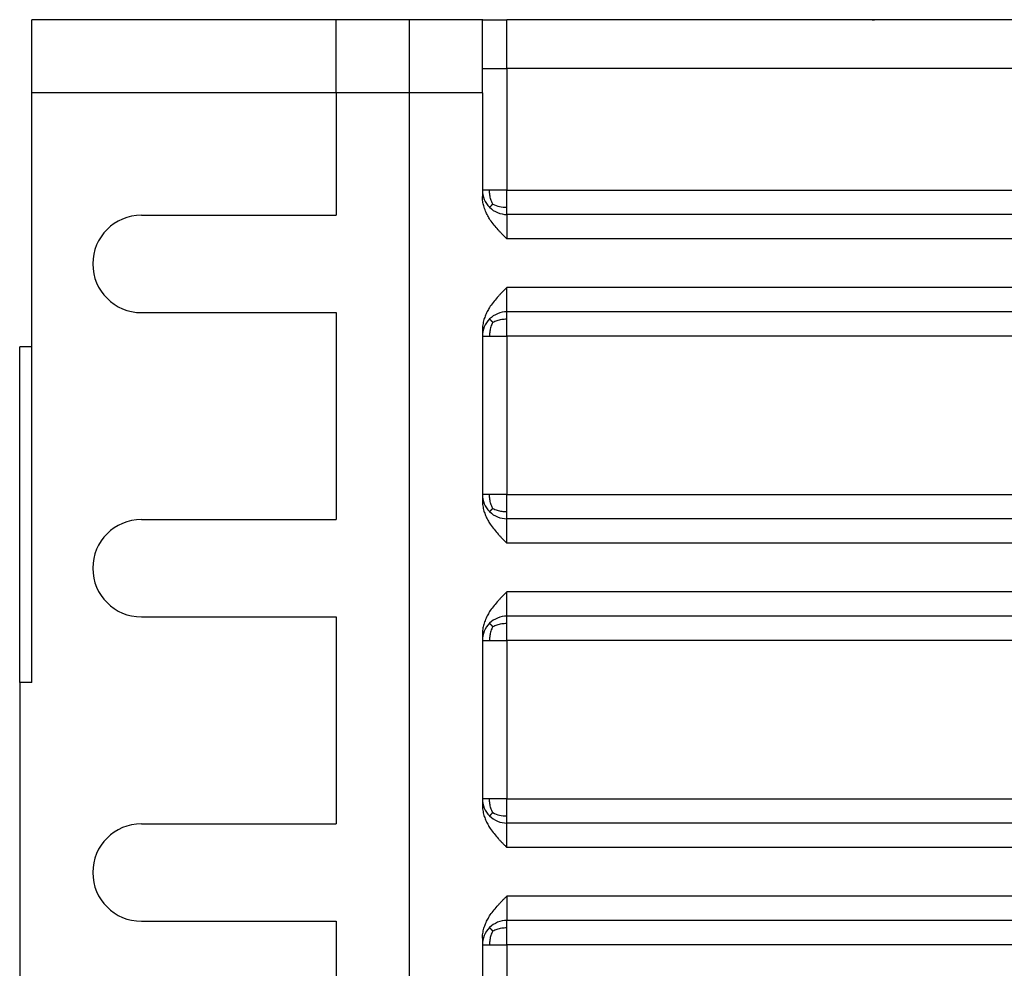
# Model space of a CAD drawing. Header units: inches. Extents: x -493 to 473, y -244 to 299.
# Tile 60 of 76: x 190 to 230, y -1 to 38. Entities that reach past the tile are written whole.
import ezdxf

# ---------------------------------------------------------------- set-up
doc = ezdxf.new("R2010")
doc.units = ezdxf.units.IN

# ---------------------------------------------------------------- blocks, each defined once
blk = doc.blocks.new('014_G23_G27_BF_B3_B14_Motor_Bgr_63_EEXDe_1_1__1', base_point=(159, -67.258))
at = {"color": 7, "linetype": 'Continuous'}
for p, q in [((203, 38.242), (190.5, 38.242)), ((190.5, 35.242), (190.5, 38.242)), ((203, 35.242), (203, 38.242)), ((206, 38.242), (203, 38.242)), ((209.015, 38.242), (206, 38.242)), ((209, 36.242), (209, 38.232)), ((209.015, 38.242), (210, 38.242)), ((225, 38.242), (210, 38.242)), ((247.5, 38.242), (225, 38.242)), ((209, 35.242), (209, 36.242)), ((190.5, 24.811), (190.5, 35.242)), ((203, 35.242), (203, 30.211)), ((209, 35.242), (209, 31.242)), ((209, 31.242), (209, 30.974)), ((195, 30.211), (203, 30.211)), ((244.5, 30.242), (210, 30.242)), ((195, 26.211), (203, 26.211)), ((203, 26.211), (203, 17.711)), ((244.5, 26.242), (210, 26.242)), ((209, 25.51), (209, 25.242)), ((209, 25.242), (209, 18.742)), ((190, 11.01), (190, 24.811)), ((190.5, 24.811), (190, 24.811)), ((190.5, 11.01), (190.5, 24.811)), ((209, 18.742), (209, 18.474)), ((195, 17.711), (203, 17.711)), ((244.5, 17.742), (210, 17.742)), ((195, 13.711), (203, 13.711)), ((203, 13.711), (203, 5.211)), ((244.5, 13.742), (210, 13.742)), ((209, 13.01), (209, 12.742)), ((209, 12.742), (209, 6.242)), ((190, 11.01), (190, -1.689)), ((190.5, 11.01), (190, 11.01)), ((209, 6.242), (209, 5.974)), ((195, 5.211), (203, 5.211)), ((244.5, 5.242), (210, 5.242)), ((244.5, 1.242), (210, 1.242)), ((195, 1.211), (203, 1.211)), ((203, 1.211), (203, -7.289)), ((209, 0.51), (209, 0.242)), ((209, 0.242), (209, -6.258))]:
    blk.add_line(p, q, dxfattribs=at)
at = {"color": 1, "linetype": 'Continuous'}
for p, q in [((206, 35.242), (206, 38.242)), ((210, 36.242), (210, 38.242)), ((209, 36.242), (210, 36.242)), ((247.5, 36.242), (210, 36.242)), ((210, 36.242), (210, 31.242)), ((203, 35.242), (190.5, 35.242)), ((206, 35.242), (203, 35.242)), ((209, 35.242), (206, 35.242)), ((206, -40.758), (206, 35.242)), ((210, 25.242), (210, 18.742)), ((210, 12.742), (210, 6.242)), ((210, 0.242), (210, -6.258))]:
    blk.add_line(p, q, dxfattribs=at)
at = {"color": 7, "linetype": 'Continuous'}
for centre, radius, start, end in [((210, 31.242), 1, -180, -135), ((210, 31.242), 1, -135, -90), ((195, 28.211), 2, 90, -90), ((210, 25.242), 1, 135, 180), ((210, 25.242), 1, 90, 135), ((210, 18.742), 1, -180, -135), ((210, 18.742), 1, -135, -90), ((195, 15.711), 2, 90, -90), ((210, 12.742), 1, 135, 180), ((210, 12.742), 1, 90, 135), ((210, 6.242), 1, -180, -135), ((210, 6.242), 1, -135, -90), ((195, 3.211), 2, 90, -90), ((210, 0.242), 1, 90, 135), ((210, 0.242), 1, 135, 180)]:
    blk.add_arc(centre, radius, start, end, dxfattribs=at)
for points, knots in [([(209, 38.232), (209, 38.234), (209, 38.237), (209.004, 38.24), (209.009, 38.242), (209.013, 38.242), (209.015, 38.242)], [0, 0, 0, 0, 0.00457502, 0.00864893, 0.01372799, 0.02021629, 0.02021629, 0.02021629, 0.02021629]), ([(225, 38.242), (225.001, 38.242), (225.002, 38.242), (225.003, 38.242), (225.006, 38.242), (225.008, 38.242), (225.011, 38.242), (225.014, 38.242), (225.018, 38.242), (225.023, 38.242), (225.03, 38.242), (225.036, 38.242), (225.043, 38.242), (225.05, 38.242), (225.058, 38.242), (225.066, 38.242), (225.075, 38.242), (225.083, 38.242), (225.089, 38.242), (225.094, 38.242), (225.097, 38.242), (225.099, 38.242), (225.099, 38.242), (225.099, 38.242)], [0, 0, 0, 0, 0.00135088, 0.00311061, 0.00524976, 0.0077389, 0.0105486, 0.01364941, 0.0170119, 0.02316032, 0.02943797, 0.03591583, 0.0426649, 0.04975619, 0.05726069, 0.06618856, 0.07471356, 0.08280938, 0.09044967, 0.09429393, 0.09818548, 0.09838738, 0.09858927, 0.09858927, 0.09858927, 0.09858927]), ([(210, 29.242), (209.982, 29.26), (209.952, 29.29), (209.907, 29.336), (209.864, 29.378), (209.819, 29.424), (209.774, 29.471), (209.731, 29.516), (209.687, 29.563), (209.6, 29.658), (209.473, 29.806), (209.35, 29.971), (209.267, 30.101), (209.217, 30.189), (209.169, 30.281), (209.109, 30.412), (209.052, 30.578), (209.016, 30.748), (209.002, 30.877), (209.001, 30.943), (209, 30.974)], [0, 0, 0, 0, 0.076195, 0.128248, 0.192101, 0.256912, 0.321519, 0.385789, 0.444318, 0.514683, 0.773072, 1.028114, 1.131468, 1.235036, 1.332322, 1.442367, 1.668151, 1.858164, 1.962073, 2.055687, 2.055687, 2.055687, 2.055687]), ([(210, 27.242), (209.982, 27.224), (209.952, 27.194), (209.907, 27.149), (209.864, 27.106), (209.819, 27.06), (209.774, 27.013), (209.731, 26.968), (209.687, 26.921), (209.6, 26.826), (209.473, 26.679), (209.35, 26.513), (209.267, 26.383), (209.217, 26.295), (209.169, 26.203), (209.114, 26.081), (209.055, 25.916), (209.018, 25.747), (209.002, 25.608), (209.001, 25.542), (209, 25.51)], [0, 0, 0, 0, 0.076107, 0.128248, 0.1921, 0.256912, 0.321518, 0.385789, 0.444379, 0.514683, 0.773058, 1.028114, 1.131469, 1.235036, 1.33231, 1.442367, 1.636085, 1.858157, 1.958651, 2.055679, 2.055679, 2.055679, 2.055679]), ([(209, 18.474), (209.001, 18.443), (209.002, 18.377), (209.017, 18.238), (209.055, 18.068), (209.114, 17.903), (209.169, 17.781), (209.217, 17.689), (209.267, 17.601), (209.35, 17.471), (209.473, 17.306), (209.6, 17.158), (209.687, 17.063), (209.731, 17.016), (209.774, 16.971), (209.819, 16.924), (209.864, 16.878), (209.907, 16.836), (209.952, 16.79), (209.982, 16.76), (210, 16.742)], [0, 0, 0, 0, 0.093614, 0.197523, 0.419591, 0.613312, 0.723358, 0.820643, 0.924211, 1.027565, 1.282607, 1.540996, 1.611361, 1.66989, 1.73416, 1.798767, 1.863578, 1.927431, 1.979485, 2.055679, 2.055679, 2.055679, 2.055679]), ([(210, 14.742), (209.982, 14.724), (209.952, 14.694), (209.907, 14.649), (209.864, 14.606), (209.819, 14.56), (209.774, 14.513), (209.731, 14.468), (209.687, 14.421), (209.6, 14.326), (209.473, 14.179), (209.35, 14.013), (209.267, 13.883), (209.217, 13.795), (209.169, 13.703), (209.111, 13.574), (209.052, 13.409), (209.017, 13.239), (209.002, 13.107), (209.001, 13.041), (209, 13.01)], [0, 0, 0, 0, 0.076107, 0.128248, 0.1921, 0.256912, 0.321518, 0.385789, 0.444379, 0.514683, 0.773058, 1.028114, 1.131469, 1.235036, 1.33231, 1.442367, 1.658999, 1.858167, 1.962076, 2.055689, 2.055689, 2.055689, 2.055689]), ([(209, 5.974), (209.001, 5.94), (209.002, 5.874), (209.018, 5.735), (209.055, 5.568), (209.114, 5.403), (209.169, 5.281), (209.217, 5.189), (209.267, 5.101), (209.35, 4.971), (209.473, 4.806), (209.6, 4.658), (209.687, 4.563), (209.731, 4.516), (209.774, 4.471), (209.819, 4.424), (209.864, 4.378), (209.907, 4.336), (209.952, 4.29), (209.982, 4.26), (210, 4.242)], [0, 0, 0, 0, 0.103363, 0.197522, 0.41959, 0.613312, 0.723358, 0.820642, 0.924211, 1.027565, 1.282607, 1.540996, 1.61136, 1.66989, 1.73416, 1.798767, 1.863577, 1.927431, 1.979485, 2.055679, 2.055679, 2.055679, 2.055679]), ([(209, 0.51), (209.001, 0.542), (209.002, 0.608), (209.018, 0.747), (209.055, 0.916), (209.114, 1.081), (209.169, 1.203), (209.217, 1.295), (209.267, 1.383), (209.35, 1.513), (209.473, 1.679), (209.6, 1.826), (209.687, 1.921), (209.731, 1.968), (209.774, 2.013), (209.819, 2.06), (209.864, 2.106), (209.907, 2.149), (209.952, 2.194), (209.982, 2.224), (210, 2.242)], [0, 0, 0, 0, 0.097028, 0.197522, 0.419593, 0.613312, 0.723369, 0.820643, 0.92421, 1.027565, 1.282621, 1.540996, 1.6113, 1.66989, 1.734162, 1.798767, 1.863579, 1.927431, 1.979575, 2.055679, 2.055679, 2.055679, 2.055679])]:
    blk.add_open_spline(points, degree=3, knots=knots, dxfattribs=at)
at = {"color": 1, "linetype": 'Continuous'}
for points, knots in [([(209.293, 31.242), (209.251, 31.242), (209.179, 31.242), (209.094, 31.242), (209.038, 31.242), (209.013, 31.242), (209, 31.242)], [0, 0, 0, 0, 0.1243628, 0.2167728, 0.254833, 0.2928932, 0.2928932, 0.2928932, 0.2928932]), ([(209.423, 30.67), (209.409, 30.701), (209.381, 30.761), (209.347, 30.854), (209.321, 30.947), (209.304, 31.04), (209.294, 31.138), (209.293, 31.206), (209.293, 31.242)], [0, 0, 0, 0, 0.1007964, 0.2003149, 0.2958553, 0.3887386, 0.4843943, 0.5921619, 0.5921619, 0.5921619, 0.5921619]), ([(210, 31.242), (209.935, 31.242), (209.807, 31.242), (209.622, 31.242), (209.452, 31.242), (209.343, 31.242), (209.293, 31.242)], [0, 0, 0, 0, 0.1950903, 0.3826835, 0.5555702, 0.7071068, 0.7071068, 0.7071068, 0.7071068]), ([(210, 30.535), (210, 30.587), (210, 30.7), (210, 30.875), (210, 31.058), (210, 31.181), (210, 31.242)], [0, 0, 0, 0, 0.1573422, 0.3390121, 0.523333, 0.7071067, 0.7071067, 0.7071067, 0.7071067]), ([(210, 31.242), (215.726, 31.242), (227.179, 31.242), (238.656, 31.242), (244.429, 31.242), (244.476, 31.242), (244.5, 31.242)], [0, 0, 0, 0, 17.179289, 34.358579, 34.429322, 34.500075, 34.500075, 34.500075, 34.500075]), ([(209.423, 30.67), (209.415, 30.662), (209.401, 30.647), (209.38, 30.626), (209.362, 30.606), (209.345, 30.589), (209.331, 30.575), (209.319, 30.562), (209.309, 30.552), (209.302, 30.545), (209.297, 30.54), (209.294, 30.537), (209.293, 30.535), (209.293, 30.535)], [0, 0, 0, 0, 0.0325845, 0.0625656, 0.0896276, 0.113529, 0.134103, 0.1512572, 0.1649738, 0.1753093, 0.1823951, 0.1864403, 0.1877627, 0.1877627, 0.1877627, 0.1877627]), ([(209.423, 30.67), (209.513, 30.63), (209.697, 30.548), (209.898, 30.539), (210, 30.535)], [0, 0, 0, 0, 0.2927896, 0.5973846, 0.5973846, 0.5973846, 0.5973846]), ([(210, 30.242), (210, 30.254), (210, 30.277), (210, 30.332), (210, 30.418), (210, 30.492), (210, 30.535)], [0, 0, 0, 0, 0.0351058, 0.0702117, 0.163974, 0.2928933, 0.2928933, 0.2928933, 0.2928933]), ([(210, 30.242), (210, 30.235), (210, 30.22), (210, 30.172), (210, 30.082), (210, 29.935), (210, 29.747), (210, 29.561), (210, 29.389), (210, 29.291), (210, 29.242)], [0, 0, 0, 0, 0.022009, 0.044018, 0.143265, 0.292879, 0.485327, 0.706534, 0.851625, 1, 1, 1, 1]), ([(244.5, 29.242), (244.476, 29.242), (244.429, 29.242), (238.656, 29.242), (227.179, 29.242), (215.726, 29.242), (210, 29.242)], [0, 0, 0, 0, 0.070479, 0.14101, 17.3203, 34.499589, 34.499589, 34.499589, 34.499589]), ([(210, 26.242), (210, 26.249), (210, 26.264), (210, 26.299), (210, 26.354), (210, 26.437), (210, 26.565), (210, 26.738), (210, 26.924), (210, 27.095), (210, 27.193), (210, 27.242)], [0, 0, 0, 0, 0.0219862, 0.0439724, 0.1039824, 0.1877655, 0.2927665, 0.4873612, 0.7063809, 0.8515455, 1, 1, 1, 1]), ([(244.5, 27.242), (244.476, 27.242), (244.429, 27.242), (238.656, 27.242), (227.179, 27.242), (215.726, 27.242), (210, 27.242)], [0, 0, 0, 0, 0.070572, 0.141174, 17.320464, 34.499753, 34.499753, 34.499753, 34.499753]), ([(209.423, 25.814), (209.418, 25.819), (209.409, 25.828), (209.396, 25.842), (209.383, 25.855), (209.371, 25.868), (209.36, 25.879), (209.35, 25.89), (209.34, 25.9), (209.332, 25.908), (209.324, 25.916), (209.317, 25.923), (209.311, 25.93), (209.306, 25.935), (209.302, 25.939), (209.298, 25.943), (209.296, 25.945), (209.294, 25.947), (209.293, 25.948), (209.293, 25.949), (209.293, 25.949)], [0, 0, 0, 0, 0.0202023, 0.0394842, 0.0577639, 0.0749697, 0.0910403, 0.1059249, 0.1195832, 0.1319849, 0.1431106, 0.1529508, 0.1615067, 0.1687898, 0.174822, 0.1796356, 0.1832738, 0.1857908, 0.1872553, 0.1877795, 0.1877795, 0.1877795, 0.1877795]), ([(209.423, 25.814), (209.453, 25.828), (209.512, 25.857), (209.604, 25.891), (209.696, 25.918), (209.791, 25.937), (209.892, 25.947), (209.962, 25.949), (210, 25.949)], [0, 0, 0, 0, 0.0993274, 0.1979087, 0.2933298, 0.3872954, 0.4857393, 0.5986277, 0.5986277, 0.5986277, 0.5986277]), ([(210, 25.949), (210, 25.992), (210, 26.066), (210, 26.153), (210, 26.203), (210, 26.226), (210, 26.238), (210, 26.242)], [0, 0, 0, 0, 0.1288811, 0.2226816, 0.2588554, 0.2797053, 0.2928933, 0.2928933, 0.2928933, 0.2928933]), ([(210, 25.242), (210, 25.305), (210, 25.428), (210, 25.611), (210, 25.784), (210, 25.897), (210, 25.949)], [0, 0, 0, 0, 0.1890417, 0.3680946, 0.5497912, 0.7071067, 0.7071067, 0.7071067, 0.7071067]), ([(209.423, 25.814), (209.409, 25.783), (209.381, 25.723), (209.347, 25.63), (209.321, 25.537), (209.304, 25.444), (209.294, 25.346), (209.293, 25.278), (209.293, 25.242)], [0, 0, 0, 0, 0.1007964, 0.2003149, 0.2958553, 0.3887386, 0.4843943, 0.5921619, 0.5921619, 0.5921619, 0.5921619]), ([(209, 25.242), (209.013, 25.242), (209.038, 25.242), (209.094, 25.242), (209.179, 25.242), (209.251, 25.242), (209.293, 25.242)], [0, 0, 0, 0, 0.0380602, 0.0761205, 0.1685304, 0.2928932, 0.2928932, 0.2928932, 0.2928932]), ([(209.293, 25.242), (209.343, 25.242), (209.452, 25.242), (209.622, 25.242), (209.807, 25.242), (209.935, 25.242), (210, 25.242)], [0, 0, 0, 0, 0.1515365, 0.3244233, 0.5120164, 0.7071068, 0.7071068, 0.7071068, 0.7071068]), ([(244.5, 25.242), (244.477, 25.242), (244.429, 25.242), (238.656, 25.242), (227.179, 25.242), (215.726, 25.242), (210, 25.242)], [0, 0, 0, 0, 0.070953, 0.141853, 17.321142, 34.500431, 34.500431, 34.500431, 34.500431]), ([(209.293, 18.742), (209.251, 18.742), (209.179, 18.742), (209.094, 18.742), (209.038, 18.742), (209.013, 18.742), (209, 18.742)], [0, 0, 0, 0, 0.1243628, 0.2167728, 0.254833, 0.2928932, 0.2928932, 0.2928932, 0.2928932]), ([(209.423, 18.17), (209.409, 18.201), (209.381, 18.261), (209.347, 18.354), (209.321, 18.447), (209.304, 18.54), (209.294, 18.638), (209.293, 18.706), (209.293, 18.742)], [0, 0, 0, 0, 0.1007964, 0.2003149, 0.2958554, 0.3887386, 0.4843943, 0.5921619, 0.5921619, 0.5921619, 0.5921619]), ([(210, 18.742), (209.935, 18.742), (209.807, 18.742), (209.622, 18.742), (209.452, 18.742), (209.343, 18.742), (209.293, 18.742)], [0, 0, 0, 0, 0.1950903, 0.3826835, 0.5555702, 0.7071068, 0.7071068, 0.7071068, 0.7071068]), ([(210, 18.035), (210, 18.087), (210, 18.2), (210, 18.375), (210, 18.558), (210, 18.681), (210, 18.742)], [0, 0, 0, 0, 0.1573454, 0.3390121, 0.5230389, 0.7071067, 0.7071067, 0.7071067, 0.7071067]), ([(210, 18.742), (215.726, 18.742), (227.179, 18.742), (238.656, 18.742), (244.429, 18.742), (244.476, 18.742), (244.5, 18.742)], [0, 0, 0, 0, 17.179289, 34.358579, 34.429322, 34.500075, 34.500075, 34.500075, 34.500075]), ([(209.423, 18.17), (209.418, 18.165), (209.409, 18.156), (209.396, 18.142), (209.383, 18.129), (209.371, 18.116), (209.36, 18.105), (209.35, 18.094), (209.34, 18.084), (209.332, 18.076), (209.324, 18.068), (209.317, 18.061), (209.311, 18.054), (209.306, 18.049), (209.302, 18.045), (209.298, 18.041), (209.296, 18.039), (209.294, 18.037), (209.293, 18.036), (209.293, 18.035), (209.293, 18.035)], [0, 0, 0, 0, 0.0202022, 0.0394842, 0.0577639, 0.0749696, 0.0910402, 0.1059249, 0.1195831, 0.1319848, 0.1431105, 0.1529507, 0.1615066, 0.1687897, 0.1748219, 0.1796355, 0.1832737, 0.1857907, 0.1872552, 0.1877794, 0.1877794, 0.1877794, 0.1877794]), ([(209.423, 18.17), (209.453, 18.156), (209.512, 18.127), (209.604, 18.093), (209.696, 18.066), (209.791, 18.047), (209.892, 18.037), (209.962, 18.036), (210, 18.035)], [0, 0, 0, 0, 0.0993274, 0.1979088, 0.2933298, 0.3872955, 0.4857395, 0.5986279, 0.5986279, 0.5986279, 0.5986279]), ([(210, 17.742), (210, 17.754), (210, 17.777), (210, 17.832), (210, 17.918), (210, 17.992), (210, 18.035)], [0, 0, 0, 0, 0.0351058, 0.0702117, 0.1639747, 0.2928933, 0.2928933, 0.2928933, 0.2928933]), ([(210, 16.742), (210, 16.791), (210, 16.889), (210, 17.061), (210, 17.248), (210, 17.435), (210, 17.582), (210, 17.672), (210, 17.72), (210, 17.735), (210, 17.742)], [0, 0, 0, 0, 0.148374, 0.293463, 0.515939, 0.707119, 0.857188, 0.955981, 0.97799, 1, 1, 1, 1]), ([(244.5, 16.742), (244.476, 16.742), (244.429, 16.742), (238.656, 16.742), (227.179, 16.742), (215.726, 16.742), (210, 16.742)], [0, 0, 0, 0, 0.070479, 0.14101, 17.3203, 34.499589, 34.499589, 34.499589, 34.499589]), ([(244.5, 14.742), (244.476, 14.742), (244.429, 14.742), (238.656, 14.742), (227.179, 14.742), (215.726, 14.742), (210, 14.742)], [0, 0, 0, 0, 0.070572, 0.141174, 17.320464, 34.499753, 34.499753, 34.499753, 34.499753]), ([(210, 13.742), (210, 13.749), (210, 13.764), (210, 13.798), (210, 13.854), (210, 13.937), (210, 14.064), (210, 14.237), (210, 14.424), (210, 14.595), (210, 14.693), (210, 14.742)], [0, 0, 0, 0, 0.021986, 0.043972, 0.103449, 0.187291, 0.292767, 0.486551, 0.706381, 0.851545, 1, 1, 1, 1]), ([(209.423, 13.314), (209.418, 13.319), (209.409, 13.328), (209.396, 13.342), (209.383, 13.355), (209.371, 13.368), (209.36, 13.379), (209.35, 13.39), (209.34, 13.4), (209.332, 13.408), (209.324, 13.416), (209.317, 13.423), (209.311, 13.43), (209.306, 13.435), (209.302, 13.439), (209.298, 13.443), (209.296, 13.445), (209.294, 13.447), (209.293, 13.448), (209.293, 13.449), (209.293, 13.449)], [0, 0, 0, 0, 0.0202023, 0.0394842, 0.0577639, 0.0749697, 0.0910403, 0.1059249, 0.1195832, 0.1319849, 0.1431106, 0.1529508, 0.1615067, 0.1687898, 0.174822, 0.1796356, 0.1832738, 0.1857908, 0.1872553, 0.1877795, 0.1877795, 0.1877795, 0.1877795]), ([(209.423, 13.314), (209.453, 13.328), (209.512, 13.357), (209.604, 13.391), (209.696, 13.418), (209.791, 13.437), (209.892, 13.447), (209.962, 13.449), (210, 13.449)], [0, 0, 0, 0, 0.0993274, 0.1979087, 0.2933298, 0.3872954, 0.4857393, 0.5986277, 0.5986277, 0.5986277, 0.5986277]), ([(210, 13.449), (210, 13.492), (210, 13.566), (210, 13.653), (210, 13.703), (210, 13.726), (210, 13.738), (210, 13.742)], [0, 0, 0, 0, 0.1288817, 0.2226816, 0.2588554, 0.2797053, 0.2928933, 0.2928933, 0.2928933, 0.2928933]), ([(210, 12.742), (210, 12.805), (210, 12.928), (210, 13.111), (210, 13.284), (210, 13.397), (210, 13.449)], [0, 0, 0, 0, 0.1889546, 0.3680946, 0.5497892, 0.7071067, 0.7071067, 0.7071067, 0.7071067]), ([(209.423, 13.314), (209.409, 13.283), (209.381, 13.223), (209.347, 13.13), (209.321, 13.037), (209.304, 12.944), (209.294, 12.846), (209.293, 12.778), (209.293, 12.742)], [0, 0, 0, 0, 0.1007964, 0.2003149, 0.2958553, 0.3887386, 0.4843943, 0.5921619, 0.5921619, 0.5921619, 0.5921619]), ([(209, 12.742), (209.013, 12.742), (209.038, 12.742), (209.094, 12.742), (209.179, 12.742), (209.251, 12.742), (209.293, 12.742)], [0, 0, 0, 0, 0.0380602, 0.0761205, 0.1685304, 0.2928932, 0.2928932, 0.2928932, 0.2928932]), ([(209.293, 12.742), (209.343, 12.742), (209.452, 12.742), (209.622, 12.742), (209.807, 12.742), (209.935, 12.742), (210, 12.742)], [0, 0, 0, 0, 0.1515365, 0.3244233, 0.5120164, 0.7071068, 0.7071068, 0.7071068, 0.7071068]), ([(244.5, 12.742), (244.477, 12.742), (244.429, 12.742), (238.656, 12.742), (227.179, 12.742), (215.726, 12.742), (210, 12.742)], [0, 0, 0, 0, 0.070953, 0.141853, 17.321142, 34.500431, 34.500431, 34.500431, 34.500431]), ([(209.293, 6.242), (209.251, 6.242), (209.179, 6.242), (209.094, 6.242), (209.038, 6.242), (209.013, 6.242), (209, 6.242)], [0, 0, 0, 0, 0.1243628, 0.2167728, 0.254833, 0.2928932, 0.2928932, 0.2928932, 0.2928932]), ([(210, 6.242), (209.935, 6.242), (209.807, 6.242), (209.622, 6.242), (209.452, 6.242), (209.343, 6.242), (209.293, 6.242)], [0, 0, 0, 0, 0.1950903, 0.3826835, 0.5555702, 0.7071068, 0.7071068, 0.7071068, 0.7071068]), ([(209.423, 5.67), (209.409, 5.701), (209.381, 5.761), (209.347, 5.854), (209.321, 5.947), (209.304, 6.04), (209.294, 6.138), (209.293, 6.206), (209.293, 6.242)], [0, 0, 0, 0, 0.1007964, 0.2003149, 0.2958554, 0.3887386, 0.4843943, 0.5921619, 0.5921619, 0.5921619, 0.5921619]), ([(210, 5.535), (210, 5.587), (210, 5.7), (210, 5.875), (210, 6.058), (210, 6.181), (210, 6.242)], [0, 0, 0, 0, 0.157352, 0.3390121, 0.5232111, 0.7071066, 0.7071066, 0.7071066, 0.7071066]), ([(210, 6.242), (215.726, 6.242), (227.179, 6.242), (238.656, 6.242), (244.429, 6.242), (244.476, 6.242), (244.5, 6.242)], [0, 0, 0, 0, 17.179289, 34.358579, 34.429322, 34.500075, 34.500075, 34.500075, 34.500075]), ([(209.423, 5.67), (209.415, 5.662), (209.401, 5.647), (209.38, 5.626), (209.362, 5.606), (209.345, 5.589), (209.331, 5.575), (209.319, 5.562), (209.309, 5.552), (209.302, 5.545), (209.297, 5.54), (209.294, 5.537), (209.293, 5.535), (209.293, 5.535)], [0, 0, 0, 0, 0.0325845, 0.0625656, 0.0896276, 0.113529, 0.134103, 0.1512572, 0.1649738, 0.1753093, 0.1823951, 0.1864403, 0.1877627, 0.1877627, 0.1877627, 0.1877627]), ([(209.423, 5.67), (209.513, 5.63), (209.697, 5.548), (209.898, 5.539), (210, 5.535)], [0, 0, 0, 0, 0.2927896, 0.5973846, 0.5973846, 0.5973846, 0.5973846]), ([(210, 5.242), (210, 5.254), (210, 5.277), (210, 5.332), (210, 5.418), (210, 5.492), (210, 5.535)], [0, 0, 0, 0, 0.0351058, 0.0702117, 0.163974, 0.2928933, 0.2928933, 0.2928933, 0.2928933]), ([(210, 4.242), (210, 4.246), (210, 4.259), (210, 4.287), (210, 4.326), (210, 4.374), (210, 4.428), (210, 4.482), (210, 4.568), (210, 4.683), (210, 4.82), (210, 4.943), (210, 5.047), (210, 5.13), (210, 5.185), (210, 5.22), (210, 5.235), (210, 5.242)], [0, 0, 0, 0, 0.012003, 0.040358, 0.081237, 0.130814, 0.185262, 0.240754, 0.293463, 0.444793, 0.583215, 0.707119, 0.812448, 0.895587, 0.955981, 0.97799, 1, 1, 1, 1]), ([(244.5, 4.242), (244.476, 4.242), (244.429, 4.242), (238.656, 4.242), (227.179, 4.242), (215.726, 4.242), (210, 4.242)], [0, 0, 0, 0, 0.070479, 0.14101, 17.3203, 34.499589, 34.499589, 34.499589, 34.499589]), ([(210, 2.242), (210, 2.238), (210, 2.226), (210, 2.2), (210, 2.161), (210, 2.114), (210, 2.061), (210, 2.005), (210, 1.916), (210, 1.8), (210, 1.663), (210, 1.549), (210, 1.458), (210, 1.389), (210, 1.333), (210, 1.293), (210, 1.264), (210, 1.249), (210, 1.242)], [0, 0, 0, 0, 0.0112204, 0.0381412, 0.0774864, 0.1259801, 0.1803466, 0.2373099, 0.2935941, 0.4460766, 0.5850379, 0.7072144, 0.7876057, 0.8574236, 0.9143382, 0.9560195, 0.9780098, 1, 1, 1, 1]), ([(244.5, 2.242), (244.476, 2.242), (244.429, 2.242), (238.656, 2.242), (227.179, 2.242), (215.726, 2.242), (210, 2.242)], [0, 0, 0, 0, 0.070572, 0.141174, 17.320464, 34.499753, 34.499753, 34.499753, 34.499753]), ([(210, 0.949), (210, 0.992), (210, 1.066), (210, 1.153), (210, 1.203), (210, 1.226), (210, 1.238), (210, 1.242)], [0, 0, 0, 0, 0.128882, 0.2226816, 0.2588554, 0.2797053, 0.2928933, 0.2928933, 0.2928933, 0.2928933]), ([(209.423, 0.814), (209.418, 0.819), (209.409, 0.828), (209.396, 0.842), (209.383, 0.855), (209.371, 0.868), (209.36, 0.879), (209.35, 0.89), (209.34, 0.9), (209.332, 0.908), (209.324, 0.916), (209.317, 0.923), (209.311, 0.93), (209.306, 0.935), (209.302, 0.939), (209.298, 0.943), (209.296, 0.945), (209.294, 0.947), (209.293, 0.948), (209.293, 0.949), (209.293, 0.949)], [0, 0, 0, 0, 0.0202023, 0.0394842, 0.0577639, 0.0749697, 0.0910403, 0.1059249, 0.1195832, 0.1319849, 0.1431106, 0.1529508, 0.1615067, 0.1687898, 0.174822, 0.1796356, 0.1832738, 0.1857908, 0.1872553, 0.1877795, 0.1877795, 0.1877795, 0.1877795]), ([(209.423, 0.814), (209.409, 0.783), (209.381, 0.723), (209.347, 0.63), (209.321, 0.537), (209.304, 0.444), (209.294, 0.346), (209.293, 0.278), (209.293, 0.242)], [0, 0, 0, 0, 0.1007964, 0.2003149, 0.2958553, 0.3887386, 0.4843943, 0.5921619, 0.5921619, 0.5921619, 0.5921619]), ([(209.423, 0.814), (209.453, 0.828), (209.512, 0.857), (209.604, 0.891), (209.696, 0.918), (209.791, 0.937), (209.892, 0.947), (209.962, 0.949), (210, 0.949)], [0, 0, 0, 0, 0.0993274, 0.1979087, 0.2933298, 0.3872954, 0.4857393, 0.5986277, 0.5986277, 0.5986277, 0.5986277]), ([(210, 0.242), (210, 0.305), (210, 0.428), (210, 0.611), (210, 0.784), (210, 0.897), (210, 0.949)], [0, 0, 0, 0, 0.1889537, 0.3680946, 0.5497878, 0.7071067, 0.7071067, 0.7071067, 0.7071067]), ([(209, 0.242), (209.013, 0.242), (209.038, 0.242), (209.094, 0.242), (209.164, 0.242), (209.237, 0.242), (209.278, 0.242), (209.293, 0.242)], [0, 0, 0, 0, 0.0380602, 0.0761205, 0.1676524, 0.2489619, 0.2928932, 0.2928932, 0.2928932, 0.2928932]), ([(209.293, 0.242), (209.305, 0.242), (209.335, 0.242), (209.393, 0.242), (209.489, 0.242), (209.614, 0.242), (209.74, 0.242), (209.842, 0.242), (209.923, 0.242), (209.974, 0.242), (210, 0.242)], [0, 0, 0, 0, 0.0372084, 0.0877363, 0.1755019, 0.3244233, 0.4622766, 0.5554741, 0.628817, 0.7071068, 0.7071068, 0.7071068, 0.7071068]), ([(244.5, 0.242), (244.477, 0.242), (244.429, 0.242), (238.656, 0.242), (227.179, 0.242), (215.726, 0.242), (210, 0.242)], [0, 0, 0, 0, 0.070953, 0.141853, 17.321142, 34.500431, 34.500431, 34.500431, 34.500431])]:
    blk.add_open_spline(points, degree=3, knots=knots, dxfattribs=at)
blk = doc.blocks.new('Rcksicht1', base_point=(315.75, 32))
blk.add_blockref('014_G23_G27_BF_B3_B14_Motor_Bgr_63_EEXDe_1_1__1', (159, -67.258))

msp = doc.modelspace()

# ---------------------------------------------------------------- block references
msp.add_blockref('Rcksicht1', (315.75, 32))

doc.saveas('drawing.dxf')
